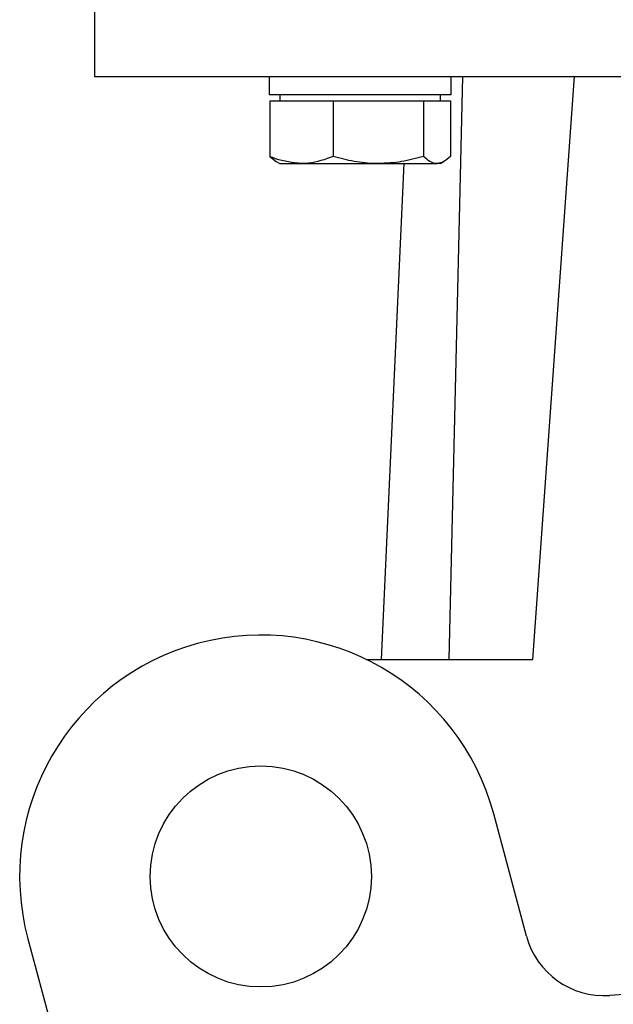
# Model space of a CAD drawing. Header units: millimetres. Extents: x 474 to 2197, y 77 to 1503.
# Tile 8 of 25: x 957 to 1016, y 819 to 917. Entities that reach past the tile are written whole.
import ezdxf

# ---------------------------------------------------------------- set-up
doc = ezdxf.new("R2010")
doc.units = ezdxf.units.MM

msp = doc.modelspace()

# ---------------------------------------------------------------- linework, layer by layer
at = {"color": 7, "linetype": 'Continuous', "lineweight": 25}
for p, q in [((964.848, 927.547), (964.848, 911.547)), ((982.236, 911.547), (982.236, 909.747)), ((1001.495, 911.547), (1000.117, 853.584)), ((1000.324, 911.547), (1000.324, 909.747)), ((1008.488, 853.584), (1012.63, 911.547)), ((1000.324, 909.747), (982.236, 909.747)), ((982.293, 909.147), (982.293, 903.611)), ((982.293, 909.147), (985.457, 909.147)), ((983.286, 909.747), (983.286, 909.147)), ((985.457, 909.147), (988.621, 909.147)), ((988.621, 909.147), (988.621, 903.611)), ((988.621, 909.147), (993.118, 909.147)), ((993.118, 909.147), (997.614, 909.147)), ((997.614, 909.147), (997.614, 903.611)), ((997.614, 909.147), (998.946, 909.147)), ((998.946, 909.147), (1000.278, 909.147)), ((999.286, 909.147), (999.286, 909.747)), ((1000.278, 909.147), (1000.278, 903.611)), ((982.293, 903.611), (982.931, 903.105)), ((982.929, 903.103), (983.286, 902.897)), ((999.286, 902.897), (999.642, 903.103)), ((983.286, 902.897), (985.457, 902.897)), ((985.457, 902.897), (993.118, 902.897)), ((993.118, 902.897), (998.946, 902.897)), ((993.402, 853.584), (995.66, 902.897)), ((999.286, 902.897), (998.946, 902.897)), ((991.899, 853.584), (1008.488, 853.584)), ((1007.845, 826.063), (1004.59, 838.21)), ((958.225, 825.787), (961.48, 813.64))]:
    msp.add_line(p, q, dxfattribs=at)
msp.add_circle((981.408, 831.999), 11, dxfattribs=at)
for centre, radius, start, end in [((981.408, 831.999), 24, 15, 195), ((1015.572, 828.134), 8, 195, 274.01942), ((1027.348, 660.547), 160, 85.98058, 94.01942)]:
    msp.add_arc(centre, radius, start, end, dxfattribs=at)
msp.add_open_spline([(964.848, 911.547), (964.951, 911.547), (965.158, 911.547), (966.818, 911.547), (969.437, 911.547), (973.067, 911.547), (977.621, 911.547), (983.027, 911.547), (989.192, 911.547), (996.009, 911.547), (1003.362, 911.547), (1011.125, 911.547), (1019.167, 911.547), (1024.621, 911.547), (1027.348, 911.547)], degree=3, dxfattribs=at)
for points, knots in [([(985.457, 902.897), (984.588, 902.992), (983.517, 903.109), (982.488, 903.532), (982.293, 903.611)], [0, 0, 0, 0, 0.811304, 1, 1, 1, 1]), ([(988.621, 903.611), (987.801, 903.314), (986.757, 902.935), (985.687, 902.904), (985.457, 902.897)], [0, 0, 0, 0, 0.785622, 1, 1, 1, 1]), ([(993.118, 902.897), (993.011, 902.898), (992.204, 902.904), (990.682, 903.06), (989.313, 903.427), (988.621, 903.611)], [0, 0, 0, 0, 0.070086, 0.530782, 1, 1, 1, 1]), ([(997.614, 903.611), (996.883, 903.412), (995.41, 903.009), (993.886, 902.934), (993.118, 902.897)], [0, 0, 0, 0, 0.495458, 1, 1, 1, 1]), ([(998.946, 902.897), (998.914, 902.898), (998.675, 902.904), (998.224, 903.06), (997.818, 903.427), (997.614, 903.611)], [0, 0, 0, 0, 0.070086, 0.530782, 1, 1, 1, 1]), ([(1000.278, 903.611), (1000.061, 903.412), (999.625, 903.009), (999.173, 902.934), (998.946, 902.897)], [0, 0, 0, 0, 0.495458, 1, 1, 1, 1])]:
    msp.add_open_spline(points, degree=3, knots=knots, dxfattribs=at)

doc.saveas('drawing.dxf')
